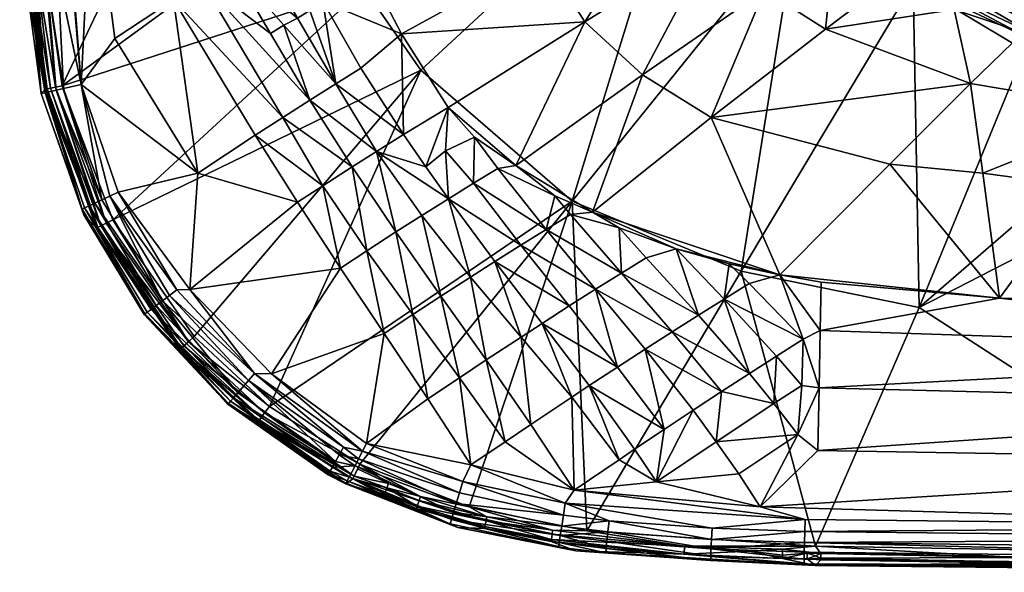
# Model space of a CAD drawing. Header units: centimetres. Extents: x -15.8 to 30, y -19.6 to 15.9.
# Tile 1 of 26: x -15.8 to -0.4, y -19.6 to -11. Entities that reach past the tile are written whole.
import ezdxf

# ---------------------------------------------------------------- set-up
doc = ezdxf.new("R2010")
doc.units = ezdxf.units.CM
doc.layers.get('0').update_dxf_attribs({"true_color": 0x5890e1})

msp = doc.modelspace()

# ---------------------------------------------------------------- meshes
at = {"color": 84, "true_color": 0x1bb11b}
mesh = msp.add_polyface(dxfattribs=at)
corners = [(-7.15, -13.833, 29.886), (-9.506, -11.792, 29.879), (-5.335, -7.927, 26.948), (-5.609, -8.919, 33.384), (-6.954, -11.037, 35.812), (-4.963, -9.799, 33.385), (-7.609, -10.016, 35.619), (-10.398, -10.509, 29.887), (-6.09, -7.037, 26.953), (-10.201, -13.061, 38.901), (-9.431, -13.299, 38.716), (-9.776, -12.794, 38.664), (-11.865, -17.034, 33.345), (-8.028, -13.279, 38.081), (-6.837, -14.004, 38.081), (-6.056, -11.866, 35.811), (-11.068, -9.092, 29.903), (-8.672, -12.837, 38.142), (-9.083, -12.375, 38.126), (-9.124, -13.049, 38.453), (-3.919, -14.981, 38.126), (-4.986, -12.528, 35.809), (-7.808, -9.536, 35.595), (-4.519, -14.922, 29.917), (-3.651, -9.492, 26.951), (-7.423, -13.748, 38.126), (-8.309, -13.325, 38.244), (-7.557, -14.275, 38.525), (-8.687, -13.554, 38.535), (-6.092, -7.907, 33.384), (-8.04, -8.981, 35.566), (-4.159, -10.543, 33.385), (-9.811, -11.224, 38.081), (-6.386, -14.956, 38.634), (-7.177, -14.043, 38.24), (-6.422, -14.249, 38.126), (-4.417, -8.3, 32.201), (-9.492, -14.058, 38.995), (-9.078, -13.796, 38.79), (-10.44, -11.761, 38.636), (-7.95, -14.518, 38.775), (-8.354, -14.772, 38.99), (-8.733, -15.016, 39.14), (-5.531, -14.576, 38.126), (-9.895, -14.313, 39.194), (-10.325, -10.241, 38.126), (-10.551, -9.021, 38.111), (-8.178, -8.428, 35.595)]
mesh.append_faces([[corners[k] for k in face] for face in [(0, 1, 2), (3, 4, 5), (6, 4, 3), (2, 7, 8), (9, 10, 11), (0, 12, 1), (13, 14, 15), (8, 7, 16), (17, 18, 19), (14, 20, 21), (22, 6, 3), (14, 21, 15), (23, 0, 24), (25, 26, 27), (28, 27, 26), (24, 0, 2), (11, 10, 18), (15, 21, 31), (18, 4, 32), (11, 18, 32), (2, 1, 7), (18, 13, 4), (13, 15, 4), (27, 33, 34), (5, 15, 31), (4, 15, 5), (33, 35, 34), (36, 3, 5), (9, 37, 38), (39, 11, 32), (40, 38, 41), (42, 38, 37), (35, 43, 14), (28, 17, 19), (9, 38, 10), (27, 28, 40), (25, 27, 34), (13, 25, 14), (38, 40, 28), (19, 38, 28), (17, 28, 26), (17, 13, 18), (9, 44, 37), (10, 19, 18), (38, 19, 10), (25, 13, 26), (26, 13, 17), (34, 35, 14), (25, 34, 14), (4, 6, 32), (22, 30, 45)]], dxfattribs={"color": 84})
mesh.append_faces([[corners[k] for k in face] for face in [(22, 3, 29), (29, 30, 22), (6, 22, 45), (45, 32, 6), (46, 45, 30), (30, 47, 46)]], dxfattribs={"vtx2": -1, "color": 84})
mesh = msp.add_polyface(dxfattribs=at)
corners = [(-14.162, -8.249, 39.599), (-12.494, -10.123, 39.253), (-13.711, -7.95, 39.518), (-11.068, -9.092, 29.903), (-10.398, -10.509, 29.887), (-15.091, -12.036, 33.343), (-12.981, -13.398, 39.593), (-13.361, -10.688, 39.513), (-14.275, -11.299, 39.637), (-11.676, -9.605, 38.85), (-11.234, -10.863, 38.867), (-11.036, -10.721, 38.739), (-14.798, -12.014, 39.646), (-13.51, -8.694, 31.587), (-14.303, -14.123, 33.344), (-15.404, -9.835, 33.346), (-11.333, -9.395, 38.607), (-10.907, -9.134, 38.305), (-12.078, -9.858, 39.069), (-11.426, -10.982, 38.972), (-13.273, -7.663, 39.4), (-11.239, -12.261, 39.095), (-12.921, -10.4, 39.4), (-11.657, -12.528, 39.27), (-9.811, -11.224, 38.081), (-10.325, -10.241, 38.126), (-12.264, -8.499, 39.041), (-9.776, -12.794, 38.664), (-10.833, -12.005, 38.883), (-10.201, -13.061, 38.901), (-10.579, -13.298, 39.111), (-9.506, -11.792, 29.879), (-12.087, -12.807, 39.411), (-10.44, -11.761, 38.636), (-11.475, -8.009, 38.554), (-11.851, -11.219, 39.172), (-11.033, -13.592, 39.275), (-11.43, -13.848, 39.418), (-14.221, -13.694, 39.646), (-14.476, -13.813, 39.555), (-14.353, -13.755, 39.615), (-14.626, -8.56, 39.641), (-11.899, -8.272, 38.815), (-11.639, -11.092, 39.062), (-10.551, -9.021, 38.111)]
mesh.append_faces([[corners[k] for k in face] for face in [(0, 1, 2), (3, 4, 5), (6, 7, 8), (9, 10, 11), (6, 8, 12), (5, 13, 3), (14, 5, 4), (5, 15, 13), (16, 11, 17), (1, 20, 2), (21, 22, 23), (11, 24, 25), (26, 20, 18), (27, 28, 29), (23, 30, 21), (14, 4, 31), (7, 6, 32), (11, 33, 24), (34, 16, 17), (1, 0, 22), (30, 23, 36), (32, 6, 37), (28, 27, 33), (38, 6, 12), (12, 39, 40), (41, 22, 0), (25, 17, 11), (12, 8, 41), (41, 8, 7), (7, 23, 22), (22, 41, 7), (16, 34, 42), (35, 43, 1), (21, 29, 28), (23, 7, 32), (32, 36, 23), (44, 17, 25), (44, 34, 17), (20, 1, 18), (29, 21, 30), (38, 12, 40), (26, 18, 9), (9, 42, 26), (11, 16, 9), (42, 9, 16), (10, 19, 28), (19, 43, 28)]], dxfattribs={"color": 84})
mesh.append_faces([[corners[k] for k in face] for face in [(10, 9, 18), (18, 19, 10), (22, 21, 35), (35, 1, 22), (19, 18, 1), (1, 43, 19), (28, 33, 11), (11, 10, 28), (21, 28, 43), (43, 35, 21)]], dxfattribs={"vtx2": -1, "color": 84})
mesh = msp.add_polyface(dxfattribs=at)
corners = [(-15.419, -12.157, 38.939), (-15.345, -12.085, 33.879), (-14.758, -14.048, 38.926), (-14.675, -13.905, 39.357), (-15.359, -12.143, 39.228), (-14.743, -13.937, 39.228), (-15.381, -9.412, 39.553), (-15.483, -10.311, 39.437), (-15.335, -10.3, 39.553), (-15.606, -10.203, 33.855), (-15.189, -12.104, 39.467), (-15.754, -7.839, 38.933), (-15.208, -9.407, 39.625), (-14.585, -13.863, 39.467), (-15.665, -10.325, 39.113), (-15.595, -10.32, 39.287), (-15.529, -9.417, 39.437), (-15.653, -8.974, 39.287), (-14.476, -13.813, 39.555), (-14.798, -12.014, 39.646), (-15.072, -12.077, 39.555), (-15.022, -9.401, 39.65), (-15.162, -10.287, 39.625), (-15.275, -12.073, 33.583), (-15.196, -12.057, 33.453), (-14.489, -14.216, 33.59), (-15.499, -10.2, 33.493), (-14.626, -8.56, 39.641), (-15.117, -7.838, 39.646), (-15.577, -10.204, 33.667), (-15.723, -8.975, 39.113), (-14.784, -13.956, 39.087), (-15.404, -9.835, 33.346), (-15.464, -7.841, 33.35), (-13.51, -8.694, 31.587), (-15.571, -7.84, 33.493), (-15.665, -7.838, 33.834), (-15.663, -7.931, 39.287), (-15.325, -12.082, 33.727), (-14.54, -14.241, 33.741), (-15.55, -7.931, 39.437), (-15.091, -12.036, 33.343), (-14.408, -14.176, 33.455), (-15.402, -7.93, 39.553), (-14.56, -14.25, 33.902), (-15.229, -7.93, 39.625)]
mesh.append_faces([[corners[k] for k in face] for face in [(0, 1, 2), (3, 4, 5), (6, 7, 8), (1, 0, 9), (7, 4, 10), (9, 0, 11), (8, 12, 6), (4, 13, 10), (11, 0, 14), (15, 16, 17), (18, 19, 20), (21, 22, 19), (23, 24, 25), (24, 23, 26), (19, 27, 28), (26, 23, 29), (14, 17, 30), (14, 0, 4), (0, 31, 4), (17, 14, 15), (4, 15, 14), (7, 6, 16), (32, 33, 34), (35, 26, 29), (19, 22, 20), (8, 7, 10), (31, 0, 2), (11, 14, 30), (21, 12, 22), (36, 35, 9), (36, 9, 11), (37, 30, 17), (29, 23, 38), (39, 38, 23), (40, 17, 16), (18, 10, 13), (12, 8, 22), (22, 8, 20), (16, 15, 7), (7, 15, 4), (10, 18, 20), (8, 10, 20), (41, 42, 24), (24, 32, 41), (43, 16, 6), (33, 26, 35), (9, 29, 38), (35, 29, 9), (28, 21, 19), (4, 31, 5), (1, 9, 38), (38, 44, 1), (13, 4, 3), (24, 26, 32), (32, 26, 33), (45, 12, 21), (45, 6, 12)]], dxfattribs={"color": 84})
mesh = msp.add_polyface(dxfattribs=at)
corners = [(-0.497, -15.342, 38.08), (-0.759, -13.399, 35.353), (-2.203, -13.259, 35.389), (-3.919, -14.981, 38.126), (-4.986, -12.528, 35.809), (-1.842, -10.44, 26.826), (-4.519, -14.922, 29.917), (-3.651, -9.492, 26.951), (2.224, -11.81, 26.661), (0.015, -11.225, 26.751), (0.078, -11.09, 26.551), (-0.102, -11.486, 26.989), (2.133, -12.13, 27.001), (-1.749, -15.491, 29.97), (-3.273, -15.094, 38.126), (-3.289, -15.851, 38.773), (1.093, -10.041, 30.863), (-0.515, -10.276, 31.491), (0.478, -10.635, 31.497), (-1.699, -10.22, 26.54), (0.78, -13.603, 35.274), (-0.048, -10.64, 25.911), (1.811, -11.398, 26.004), (-0.091, -10.74, 26.004), (0.061, -10.391, 25.832), (-0.331, -9.485, 25.876), (1.907, -11.03, 25.832), (-3.209, -11.152, 33.385), (-2.191, -10.379, 32.211), (-3.066, -9.802, 32.207), (-1.205, -10.844, 32.215), (-0.947, -11.999, 33.386), (-1.79, -10.358, 26.74), (-4.785, -15.358, 38.604), (-3.554, -15.982, 38.884), (-4.396, -15.118, 38.344), (-3.968, -16.246, 39.071), (0.144, -10.959, 26.209), (-0.123, -10.812, 26.123), (1.791, -11.474, 26.123), (-1.603, -10.081, 26.19), (-1.741, -9.592, 25.852), (-4.159, -10.543, 33.385), (1.639, -12.434, 33.387), (-0.127, -11.205, 32.218), (-1.428, -9.822, 31.484), (-1.661, -10.164, 26.429), (2.253, -11.699, 26.451), (0.126, -10.993, 26.327), (1.871, -11.167, 25.852), (0.004, -10.521, 25.852), (-1.911, -9.86, 26.123), (-1.629, -10.117, 26.312), (2.273, -11.626, 26.225), (-0.021, -11.305, 26.839), (2.188, -11.956, 26.846), (-4.709, -14.807, 38.126)]
mesh.append_faces([[corners[k] for k in face] for face in [(3, 2, 4), (5, 6, 7), (8, 9, 10), (11, 12, 13), (14, 15, 0), (16, 17, 18), (9, 19, 10), (20, 1, 0), (21, 22, 23), (24, 25, 26), (13, 6, 5), (27, 28, 29), (30, 27, 31), (11, 13, 5), (32, 19, 9), (4, 31, 27), (30, 28, 27), (33, 34, 35), (34, 33, 36), (37, 38, 39), (37, 40, 38), (23, 41, 21), (27, 29, 42), (42, 4, 27), (31, 43, 44), (30, 31, 44), (45, 30, 17), (17, 30, 44), (45, 28, 30), (18, 17, 44), (19, 46, 10), (47, 10, 48), (10, 46, 48), (49, 21, 50), (34, 3, 35), (22, 38, 23), (51, 23, 38), (52, 40, 48), (15, 3, 34), (48, 40, 37), (53, 48, 37), (0, 3, 14), (15, 14, 3), (24, 49, 50), (54, 32, 9), (9, 55, 54), (54, 5, 32), (35, 3, 56), (11, 54, 12), (54, 11, 5), (46, 52, 48), (4, 2, 31), (2, 1, 31)]], dxfattribs={"color": 84})
mesh.append_faces([[corners[k] for k in face] for face in [(0, 1, 2), (2, 3, 0), (1, 20, 43), (43, 31, 1)]], dxfattribs={"vtx2": -1, "color": 84})
mesh = msp.add_polyface(dxfattribs=at)
corners = [(-13.259, -16.141, 33.911), (-12.515, -16.998, 38.939), (-13.816, -15.6, 38.939), (-15.345, -12.085, 33.879), (-14.56, -14.25, 33.902), (-14.758, -14.048, 38.926), (-10.759, -14.875, 39.465), (-13.105, -15.212, 39.65), (-11.836, -16.524, 39.65), (-14.743, -13.937, 39.228), (-13.707, -15.519, 39.357), (-14.675, -13.905, 39.357), (-13.767, -15.563, 39.228), (-12.425, -16.896, 39.357), (-14.303, -14.123, 33.344), (-9.506, -11.792, 29.879), (-13.036, -15.943, 33.345), (-11.865, -17.034, 33.345), (-13.532, -15.387, 39.555), (-14.353, -13.755, 39.615), (-14.476, -13.813, 39.555), (-14.585, -13.863, 39.467), (-13.628, -15.459, 39.467), (-12.36, -16.82, 39.467), (-13.242, -16.126, 33.747), (-14.489, -14.216, 33.59), (-13.198, -16.087, 33.592), (-15.196, -12.057, 33.453), (-14.408, -14.176, 33.455), (-13.128, -16.024, 33.456), (-12.192, -16.627, 39.615), (-12.096, -16.518, 39.646), (-13.307, -15.217, 39.646), (-12.981, -13.398, 39.593), (-11.43, -13.848, 39.418), (-13.804, -15.591, 39.087), (-14.784, -13.956, 39.087), (-14.221, -13.694, 39.646), (-11.033, -13.592, 39.275), (-10.35, -14.609, 39.337), (-13.423, -15.305, 39.615), (-14.54, -14.241, 33.741), (-15.275, -12.073, 33.583), (-9.895, -14.313, 39.194), (-10.201, -13.061, 38.901), (-10.579, -13.298, 39.111), (-12.474, -16.952, 39.228), (-10.08, -15.895, 39.536), (-15.091, -12.036, 33.343), (-15.325, -12.082, 33.727), (-12.087, -12.807, 39.411)]
mesh.append_faces([[corners[k] for k in face] for face in [(0, 1, 2), (3, 4, 5), (6, 7, 8), (9, 10, 11), (12, 13, 10), (0, 2, 4), (14, 15, 16), (15, 17, 16), (10, 9, 12), (4, 2, 5), (18, 19, 20), (18, 21, 22), (23, 18, 22), (24, 25, 26), (27, 28, 25), (29, 25, 28), (18, 23, 30), (31, 7, 32), (33, 7, 34), (5, 35, 36), (35, 5, 2), (1, 35, 2), (32, 7, 37), (37, 7, 33), (6, 34, 7), (38, 6, 39), (31, 40, 30), (41, 42, 25), (25, 24, 41), (21, 18, 20), (19, 18, 40), (18, 30, 40), (25, 29, 26), (43, 44, 45), (9, 35, 12), (35, 46, 12), (19, 32, 37), (47, 6, 8), (47, 39, 6), (14, 28, 48), (14, 29, 28), (35, 9, 36), (11, 22, 21), (10, 23, 22), (22, 11, 10), (32, 19, 40), (40, 31, 32), (29, 16, 17), (14, 16, 29), (39, 45, 38), (45, 39, 43), (41, 24, 0), (41, 0, 4), (41, 4, 49), (31, 8, 7), (38, 50, 34), (6, 38, 34)]], dxfattribs={"color": 84})
mesh = msp.add_polyface(dxfattribs=at)
corners = [(6.478, -18.905, 39.65), (7.106, -18.896, 39.65), (7.106, -17.897, 39.536), (7.106, -15.506, 38.126), (7.106, -13.843, 35.403), (3.903, -13.706, 35.349), (-3.364, -19.508, 38.926), (3.458, -19.517, 33.819), (7.106, -19.617, 38.927), (-3.534, -19.153, 39.553), (6.478, -19.412, 39.437), (6.478, -19.264, 39.553), (4.548, -12.252, 26.848), (4.194, -19.34, 33.355), (-1.749, -15.491, 29.97), (-3.289, -15.851, 38.773), (7.106, -16.189, 38.75), (-0.497, -15.342, 38.08), (-3.327, -17.716, 39.56), (7.106, -17.002, 39.232), (2.133, -12.13, 27.001), (0.78, -13.603, 35.274), (-3.307, -16.743, 39.263), (6.477, -19.525, 39.288), (-3.541, -19.483, 39.113), (6.477, -19.595, 39.113), (7.106, -19.351, 33.356), (7.106, -19.427, 33.457), (3.459, -19.432, 33.494), (7.106, -18.922, 39.647), (6.478, -19.091, 39.625), (7.106, -19.088, 39.625), (7.106, -19.483, 33.57), (4.193, -19.473, 33.57), (4.556, -12.109, 26.663), (7.106, -12.171, 26.663), (7.106, -12.314, 26.848), (-0.213, -19.385, 33.493), (3.458, -19.494, 33.651), (-0.213, -19.451, 33.655), (-3.53, -18.979, 39.625), (-3.537, -19.301, 39.437), (7.106, -19.409, 39.437), (7.106, -19.51, 39.304), (7.106, -19.107, 39.617), (7.106, -12.612, 33.386), (2.211, -11.659, 32.223), (1.639, -12.434, 33.387), (-0.213, -19.476, 33.829), (7.106, -19.518, 33.691), (7.106, -19.592, 39.113), (-4.222, -18.596, 39.65), (7.106, -19.261, 39.553), (7.106, -19.393, 39.45), (2.188, -11.956, 26.846), (7.106, -19.522, 39.287), (7.106, -19.584, 39.132)]
mesh.append_faces([[corners[k] for k in face] for face in [(0, 1, 2), (3, 4, 5), (6, 7, 8), (9, 10, 11), (12, 13, 14), (15, 16, 17), (18, 2, 19), (20, 12, 14), (17, 16, 3), (22, 19, 16), (23, 24, 25), (26, 27, 28), (32, 33, 27), (34, 35, 36), (12, 36, 26), (37, 38, 39), (32, 38, 33), (30, 0, 40), (34, 36, 12), (41, 23, 10), (30, 9, 11), (30, 44, 31), (45, 46, 47), (39, 38, 48), (49, 8, 7), (49, 38, 32), (25, 6, 8), (25, 8, 50), (51, 0, 2), (13, 26, 28), (13, 12, 26), (28, 37, 13), (38, 37, 28), (49, 7, 38), (38, 7, 48), (20, 54, 12), (27, 33, 28), (28, 33, 38), (21, 5, 47), (29, 1, 0), (42, 53, 10), (55, 43, 23), (50, 56, 25)]], dxfattribs={"color": 84})
mesh.append_faces([[corners[k] for k in face] for face in [(21, 17, 3), (3, 5, 21), (29, 0, 30), (30, 31, 29), (42, 10, 23), (23, 43, 42), (44, 30, 11), (11, 52, 44), (53, 52, 11), (11, 10, 53), (45, 47, 5), (5, 4, 45), (55, 23, 25), (25, 56, 55)]], dxfattribs={"vtx2": -1, "color": 84})
mesh = msp.add_polyface(dxfattribs=at)
corners = [(-10.456, -17.933, 33.344), (-11.865, -17.034, 33.345), (-7.15, -13.833, 29.886), (-10.08, -15.895, 39.536), (-10.353, -17.607, 39.65), (-9.4, -16.914, 39.607), (-6.925, -18.969, 33.344), (-8.758, -18.598, 33.343), (-9.492, -14.058, 38.995), (-9.196, -15.313, 39.323), (-8.733, -15.016, 39.14), (-6.015, -16.138, 39.197), (-4.825, -16.801, 39.361), (-5.594, -15.868, 39.03), (-6.386, -14.956, 38.634), (-5.184, -15.607, 38.833), (-5.999, -14.717, 38.371), (-8.491, -16.308, 39.468), (-7.944, -15.951, 39.316), (-8.354, -14.772, 38.99), (-7.196, -15.466, 39.06), (-7.95, -14.518, 38.775), (-4.785, -15.358, 38.604), (-4.709, -14.807, 38.126), (-5.531, -14.576, 38.126), (-4.519, -14.922, 29.917), (-10.35, -14.609, 39.337), (-9.633, -15.601, 39.429), (-4.392, -16.519, 39.23), (-5.268, -17.092, 39.465), (-7.618, -15.737, 39.225), (-6.887, -16.708, 39.445), (-5.719, -17.392, 39.544), (-6.446, -16.418, 39.335), (-6.786, -15.206, 38.863), (-9.895, -14.313, 39.194), (-3.919, -14.981, 38.126), (-6.837, -14.004, 38.081), (-7.794, -17.311, 39.591), (-7.158, -16.888, 39.488), (-8.197, -17.582, 39.615), (-8.905, -16.584, 39.532), (-7.557, -14.275, 38.525), (-8.731, -17.943, 39.648), (-9.078, -13.796, 38.79), (-4.908, -17.582, 39.56), (-4.01, -16.988, 39.388), (-6.42, -17.862, 39.612), (-4.396, -15.118, 38.344), (-6.422, -14.249, 38.126)]
mesh.append_faces([[corners[k] for k in face] for face in [(0, 1, 2), (3, 4, 5), (2, 6, 7), (8, 9, 10), (11, 12, 13), (14, 15, 16), (10, 17, 18), (19, 20, 21), (22, 23, 24), (0, 2, 7), (25, 6, 2), (26, 3, 27), (13, 28, 15), (12, 11, 29), (5, 27, 3), (20, 19, 30), (31, 32, 33), (34, 21, 20), (35, 27, 9), (24, 36, 37), (27, 35, 26), (18, 38, 39), (33, 30, 31), (40, 17, 41), (38, 18, 17), (15, 14, 13), (14, 42, 34), (28, 13, 12), (15, 24, 16), (34, 33, 11), (32, 11, 33), (22, 24, 15), (28, 22, 15), (43, 41, 5), (21, 34, 42), (23, 36, 24), (34, 13, 14), (13, 34, 11), (18, 19, 10), (44, 10, 19), (11, 32, 29), (19, 18, 30), (39, 30, 18), (27, 5, 41), (41, 9, 27), (12, 45, 46), (9, 41, 17), (17, 10, 9), (33, 34, 20), (30, 33, 20), (47, 31, 39), (30, 39, 31), (9, 8, 35), (17, 40, 38), (23, 22, 48), (14, 16, 49), (49, 16, 24)]], dxfattribs={"color": 84})
mesh = msp.add_polyface(dxfattribs=at)
corners = [(-4.519, -14.922, 29.917), (-3.362, -19.209, 33.349), (-6.925, -18.969, 33.344), (-4.99, -19.251, 39.437), (-6.596, -18.986, 39.553), (-6.611, -19.133, 39.437), (-6.578, -18.813, 39.625), (-4.974, -18.93, 39.625), (-7.262, -18.54, 39.65), (-4.995, -19.364, 39.287), (-3.364, -19.508, 38.926), (-7.094, -19.281, 38.926), (-5.409, -19.336, 33.76), (-4.222, -18.596, 39.65), (-5.838, -18.207, 39.64), (-7.119, -18.334, 39.649), (-4.983, -19.103, 39.553), (-7.479, -19.137, 33.872), (-7.158, -16.888, 39.488), (-7.794, -17.311, 39.591), (-6.42, -17.862, 39.612), (-5.404, -19.211, 33.454), (-7.476, -19.106, 33.675), (-7.465, -19.021, 33.494), (-4.998, -19.433, 39.113), (-6.623, -19.245, 39.287), (-6.63, -19.314, 39.113), (-4.386, -19.289, 33.493), (-3.876, -19.4, 33.753), (-4.559, -18.083, 39.623), (-5.719, -17.392, 39.544), (-6.887, -16.708, 39.445), (-6.179, -17.699, 39.6), (-8.518, -18.934, 33.883), (-3.525, -18.793, 39.65), (-4.825, -16.801, 39.361), (-5.268, -17.092, 39.465), (-4.908, -17.582, 39.56), (-3.541, -19.483, 39.113), (-7.457, -18.961, 33.414), (-8.758, -18.598, 33.343), (-3.54, -19.413, 39.287), (-7.336, -19.042, 39.437), (-7.353, -19.154, 39.287), (-3.874, -19.255, 33.417), (-7.363, -19.223, 39.113), (-8.731, -17.943, 39.648), (-3.534, -19.153, 39.553), (-8.197, -17.582, 39.615), (-7.315, -18.896, 39.553), (-3.53, -18.979, 39.625), (-7.289, -18.724, 39.625)]
mesh.append_faces([[corners[k] for k in face] for face in [(0, 1, 2), (3, 4, 5), (6, 7, 8), (5, 9, 3), (10, 11, 12), (13, 14, 15), (6, 16, 7), (11, 17, 12), (15, 18, 19), (18, 15, 20), (21, 2, 1), (21, 22, 23), (24, 25, 26), (25, 24, 9), (12, 27, 28), (12, 22, 21), (13, 29, 14), (30, 31, 32), (33, 17, 11), (4, 3, 16), (8, 7, 34), (11, 10, 24), (9, 5, 25), (16, 6, 4), (35, 36, 37), (14, 37, 36), (11, 24, 26), (38, 9, 24), (39, 2, 21), (40, 2, 39), (34, 13, 15), (15, 14, 20), (14, 30, 32), (41, 3, 9), (25, 42, 43), (43, 26, 25), (14, 36, 30), (14, 29, 37), (27, 21, 44), (26, 43, 45), (11, 26, 45), (34, 15, 8), (8, 15, 46), (42, 25, 5), (4, 42, 5), (3, 47, 16), (12, 17, 22), (48, 15, 19), (6, 49, 4), (42, 4, 49), (21, 23, 39), (27, 12, 21), (16, 50, 7), (20, 14, 32), (31, 20, 32), (8, 51, 6), (49, 6, 51)]], dxfattribs={"color": 84})
mesh = msp.add_polyface(dxfattribs=at)
corners = [(-4.222, -18.596, 39.65), (7.106, -17.897, 39.536), (-3.327, -17.716, 39.56), (-1.749, -15.491, 29.97), (4.194, -19.34, 33.355), (-3.362, -19.209, 33.349), (-3.364, -19.508, 38.926), (-0.213, -19.476, 33.829), (3.458, -19.517, 33.819), (6.477, -19.525, 39.288), (-3.537, -19.301, 39.437), (-3.54, -19.413, 39.287), (7.106, -17.002, 39.232), (-3.307, -16.743, 39.263), (-3.876, -19.4, 33.753), (-5.409, -19.336, 33.76), (-3.534, -19.153, 39.553), (6.478, -19.091, 39.625), (-3.53, -18.979, 39.625), (7.106, -16.189, 38.75), (-3.289, -15.851, 38.773), (-4.519, -14.922, 29.917), (-3.876, -19.349, 33.575), (-4.386, -19.289, 33.493), (-3.282, -19.395, 33.661), (-3.281, -19.323, 33.493), (-0.213, -19.385, 33.493), (-4.559, -18.083, 39.623), (-3.639, -17.468, 39.513), (-4.908, -17.582, 39.56), (-4.01, -16.988, 39.388), (-3.541, -19.483, 39.113), (6.478, -19.412, 39.437), (6.477, -19.595, 39.113), (-3.575, -16.704, 39.261), (-3.554, -15.982, 38.884), (-3.968, -16.246, 39.071), (-3.874, -19.255, 33.417), (-3.491, -19.409, 33.751), (-3.364, -19.362, 33.575), (-4.998, -19.433, 39.113), (-4.995, -19.364, 39.287), (-4.99, -19.251, 39.437), (-3.282, -19.421, 33.842), (-4.392, -16.519, 39.23), (-4.785, -15.358, 38.604), (-4.825, -16.801, 39.361), (-3.491, -19.318, 33.493), (-4.983, -19.103, 39.553), (-5.404, -19.211, 33.454), (6.478, -18.905, 39.65), (-3.525, -18.793, 39.65), (-0.213, -19.451, 33.655), (-4.974, -18.93, 39.625)]
mesh.append_faces([[corners[k] for k in face] for face in [(0, 1, 2), (3, 4, 5), (6, 7, 8), (9, 10, 11), (2, 12, 13), (14, 6, 15), (16, 17, 18), (13, 19, 20), (3, 5, 21), (22, 14, 23), (24, 25, 26), (4, 26, 5), (27, 0, 28), (29, 28, 30), (31, 9, 11), (32, 16, 10), (31, 6, 33), (34, 30, 28), (35, 36, 34), (26, 25, 5), (23, 37, 22), (36, 30, 34), (24, 38, 39), (6, 31, 40), (41, 31, 11), (16, 42, 10), (42, 11, 10), (43, 24, 7), (7, 6, 43), (20, 35, 13), (30, 36, 44), (45, 44, 36), (2, 28, 0), (2, 13, 28), (28, 29, 27), (46, 30, 44), (47, 14, 22), (37, 47, 22), (18, 48, 16), (6, 14, 38), (14, 47, 38), (25, 37, 5), (37, 49, 5), (50, 0, 51), (18, 50, 51), (47, 37, 25), (24, 39, 25), (24, 52, 7), (26, 52, 24), (43, 38, 24), (43, 6, 38), (53, 18, 51), (38, 47, 39), (25, 39, 47), (35, 34, 13), (28, 13, 34)]], dxfattribs={"color": 84})
mesh = msp.add_polyface(dxfattribs=at)
corners = [(-10.566, -18.158, 33.689), (-10.677, -18.24, 38.933), (-12.045, -17.269, 33.91), (-10.08, -15.895, 39.536), (-11.836, -16.524, 39.65), (-10.353, -17.607, 39.65), (-10.837, -17.889, 39.467), (-12.192, -16.627, 39.615), (-12.36, -16.82, 39.467), (-12.425, -16.896, 39.357), (-10.885, -17.976, 39.357), (-12.515, -16.998, 38.939), (-13.259, -16.141, 33.911), (-12.474, -16.952, 39.228), (-13.804, -15.591, 39.087), (-12.504, -16.986, 39.087), (-10.921, -18.041, 39.228), (-10.951, -18.095, 38.939), (-10.943, -18.081, 39.087), (-10.548, -18.12, 33.59), (-11.94, -17.131, 33.456), (-10.456, -17.933, 33.344), (-10.492, -18.006, 33.415), (-10.009, -18.235, 33.415), (-10.712, -17.665, 39.615), (-10.778, -17.784, 39.555), (-11.996, -17.205, 33.592), (-13.242, -16.126, 33.747), (-13.198, -16.087, 33.592), (-10.671, -18.228, 39.077), (-10.623, -18.134, 39.334), (-10.653, -18.192, 39.211), (-10.084, -18.422, 33.898), (-12.096, -16.518, 39.646), (-13.707, -15.519, 39.357), (-10.417, -17.731, 39.636), (-12.032, -17.252, 33.746), (-10.035, -18.298, 33.497), (-10.533, -17.959, 39.53), (-13.128, -16.024, 33.456), (-13.767, -15.563, 39.228), (-11.865, -17.034, 33.345), (-10.071, -18.388, 33.687), (-10.477, -17.849, 39.596)]
mesh.append_faces([[corners[k] for k in face] for face in [(0, 1, 2), (3, 4, 5), (6, 7, 8), (6, 9, 10), (2, 1, 11), (2, 11, 12), (13, 14, 15), (15, 16, 13), (15, 17, 18), (19, 20, 21), (22, 23, 19), (24, 7, 25), (26, 27, 28), (19, 26, 20), (28, 20, 26), (18, 17, 29), (10, 13, 16), (30, 16, 31), (0, 32, 1), (24, 33, 7), (9, 6, 8), (8, 34, 9), (33, 24, 35), (0, 36, 19), (37, 0, 19), (10, 38, 6), (7, 6, 25), (20, 28, 39), (26, 19, 36), (27, 26, 36), (1, 17, 11), (17, 1, 29), (17, 15, 11), (14, 11, 15), (13, 10, 9), (9, 40, 13), (39, 41, 20), (20, 41, 21), (30, 10, 16), (30, 38, 10), (5, 4, 35), (42, 0, 37), (42, 32, 0), (16, 18, 31), (16, 15, 18), (31, 18, 29), (25, 6, 38), (43, 25, 38), (27, 36, 12), (12, 36, 2), (2, 36, 0), (35, 4, 33), (24, 25, 43), (35, 24, 43), (22, 19, 21), (22, 21, 23)]], dxfattribs={"color": 84})
mesh = msp.add_polyface(dxfattribs=at)
corners = [(-8.931, -18.918, 38.926), (-10.677, -18.24, 38.933), (-9.573, -18.622, 33.893), (-8.518, -18.934, 33.883), (-9.03, -18.795, 39.287), (-8.998, -18.687, 39.437), (-10.623, -18.134, 39.334), (-9.563, -18.588, 33.685), (-8.493, -18.814, 33.495), (-8.512, -18.902, 33.68), (-10.533, -17.959, 39.53), (-7.262, -18.54, 39.65), (-8.855, -18.2, 39.65), (-7.289, -18.724, 39.625), (-7.336, -19.042, 39.437), (-7.094, -19.281, 38.926), (-7.476, -19.106, 33.675), (-7.465, -19.021, 33.494), (-8.731, -17.943, 39.648), (-9.05, -18.862, 39.113), (-10.671, -18.228, 39.077), (-8.957, -18.545, 39.553), (-10.477, -17.849, 39.596), (-8.908, -18.379, 39.625), (-7.315, -18.896, 39.553), (-10.084, -18.422, 33.898), (-10.035, -18.298, 33.497), (-10.071, -18.388, 33.687), (-7.363, -19.223, 39.113), (-7.353, -19.154, 39.287), (-7.119, -18.334, 39.649), (-8.197, -17.582, 39.615), (-9.533, -18.499, 33.496), (-8.758, -18.598, 33.343), (-9.511, -18.435, 33.414), (-10.456, -17.933, 33.344), (-8.905, -16.584, 39.532), (-10.653, -18.192, 39.211), (-10.353, -17.607, 39.65), (-8.479, -18.751, 33.414), (-7.457, -18.961, 33.414), (-10.009, -18.235, 33.415), (-9.4, -16.914, 39.607), (-10.417, -17.731, 39.636), (-7.479, -19.137, 33.872), (-10.548, -18.12, 33.59)]
mesh.append_faces([[corners[k] for k in face] for face in [(0, 1, 2), (3, 0, 2), (4, 5, 6), (7, 8, 9), (5, 10, 6), (11, 12, 13), (4, 14, 5), (3, 15, 0), (16, 8, 17), (11, 18, 12), (19, 20, 1), (10, 21, 22), (21, 13, 23), (24, 5, 14), (1, 25, 2), (26, 7, 27), (4, 28, 29), (30, 31, 18), (8, 7, 32), (33, 34, 35), (36, 18, 31), (8, 16, 9), (37, 4, 6), (21, 23, 22), (12, 18, 38), (14, 4, 29), (13, 21, 24), (33, 39, 34), (33, 40, 39), (7, 25, 27), (15, 28, 0), (34, 41, 35), (7, 26, 32), (37, 19, 4), (28, 4, 19), (42, 38, 18), (5, 24, 21), (10, 5, 21), (22, 23, 43), (2, 7, 9), (7, 2, 25), (9, 3, 2), (16, 3, 9), (28, 19, 0), (0, 19, 1), (12, 38, 43), (16, 44, 3), (37, 20, 19), (41, 26, 45), (34, 26, 41), (13, 12, 23), (23, 12, 43), (39, 32, 34), (26, 34, 32), (8, 40, 17), (32, 39, 8), (40, 8, 39)]], dxfattribs={"color": 84})

doc.saveas('drawing.dxf')
